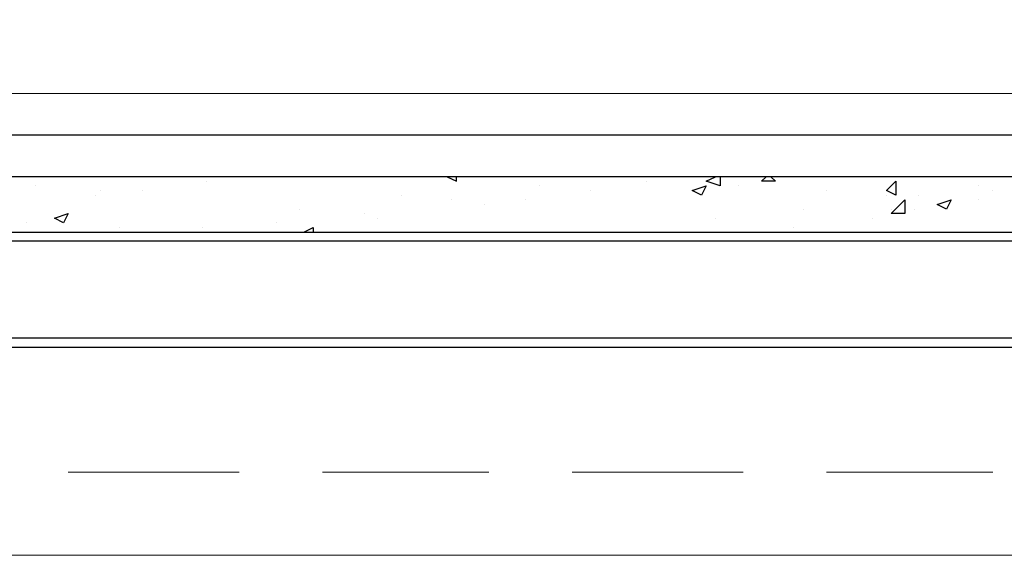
# Model space of a CAD drawing. Header units: metres. Extents: x 5.7 to 89.8, y 4 to 63.5.
# Tile 25 of 256: x 33.3 to 35.3, y 14.8 to 16. Entities that reach past the tile are written whole.
import ezdxf

# ---------------------------------------------------------------- set-up
doc = ezdxf.new("R2010")
doc.units = ezdxf.units.M
doc.header["$MEASUREMENT"] = 0
for name, color, linetype in [('PDF17_beam-A', 7, 'Continuous'), ('PDF17_boresh', 7, 'Continuous'), ('PDF17_hatch', 7, 'Continuous'), ('PDF17_kaff', 7, 'Continuous'), ('PDF17_khatchin', 7, 'Continuous'), ('PDF17_Layer1', 7, 'Continuous')]:
    doc.layers.add(name, color=color, linetype=linetype)

msp = doc.modelspace()

# ---------------------------------------------------------------- linework, layer by layer
at = {"layer": 'PDF17_beam-A', "lineweight": 25}
for points in [[(43.3147, 15.4934), (26.7972, 15.4934)], [(43.3147, 15.2911), (26.7972, 15.2911)], [(43.3147, 15.2719), (26.7972, 15.2719)]]:
    msp.add_lwpolyline(points, dxfattribs=at)
at = {"layer": 'PDF17_boresh', "lineweight": 25}
msp.add_lwpolyline([(43.9119, 15.7149), (13.0053, 15.7149)], dxfattribs=at)
at = {"layer": 'PDF17_hatch', "lineweight": 25}
for points in [[(33.6257, 15.6282), (33.6257, 15.6282)], [(33.6546, 15.6186), (33.6546, 15.6186)], [(34.1554, 15.6282), (34.1554, 15.6282)], [(34.1554, 15.6282), (34.1747, 15.6186), (34.1747, 15.6282)], [(34.377, 15.6282), (34.377, 15.6282)], [(34.5696, 15.6186), (34.5696, 15.6186)], [(34.6852, 15.6282), (34.6852, 15.6282)], [(34.7237, 15.6282), (34.7237, 15.609), (34.6948, 15.6186), (34.7141, 15.6282)], [(34.8296, 15.6282), (34.8393, 15.6186), (34.8104, 15.6186), (34.82, 15.6282)], [(33.2983, 15.609), (33.2983, 15.609)], [(33.4331, 15.5993), (33.4331, 15.5993)], [(33.5198, 15.5993), (33.5198, 15.5993)], [(34.3481, 15.609), (34.3481, 15.609)], [(34.454, 15.5993), (34.454, 15.5993)], [(34.7622, 15.609), (34.7622, 15.609)], [(34.9452, 15.5993), (34.9452, 15.5993)], [(35.263, 15.609), (35.263, 15.609)], [(35.2919, 15.5993), (35.2919, 15.5993)], [(33.4235, 15.5897), (33.4235, 15.5897)], [(34.0591, 15.5897), (34.0591, 15.5897)], [(34.1651, 15.5801), (34.1651, 15.5801)], [(34.3192, 15.5801), (34.3192, 15.5801)], [(35.0704, 15.5897), (35.0704, 15.5897)], [(35.1378, 15.5897), (35.1378, 15.5897)], [(35.263, 15.5801), (35.263, 15.5801)], [(33.8472, 15.5608), (33.8472, 15.5608)], [(33.9821, 15.5512), (33.9821, 15.5512)], [(34.2325, 15.5704), (34.2325, 15.5704)], [(34.897, 15.5608), (34.897, 15.5608)], [(35.08, 15.5608), (35.08, 15.5608)], [(35.1282, 15.5608), (35.1282, 15.5608)], [(33.279, 15.5319), (33.279, 15.5319)], [(33.7991, 15.5319), (33.7991, 15.5319)], [(34.011, 15.5415), (34.011, 15.5415)], [(34.7141, 15.5415), (34.7141, 15.5415)], [(35.0415, 15.5415), (35.0415, 15.5415)], [(33.4716, 15.5223), (33.4716, 15.5223)], [(33.645, 15.5223), (33.645, 15.5223)], [(33.6643, 15.5127), (33.6643, 15.5127)], [(33.8569, 15.5127), (33.8761, 15.5223), (33.8761, 15.5127)], [(33.8569, 15.5127), (33.8569, 15.5127)], [(33.8761, 15.5223), (33.8761, 15.5223)], [(34.5214, 15.5127), (34.5214, 15.5127)], [(34.8104, 15.5127), (34.8104, 15.5127)], [(34.8778, 15.5223), (34.8778, 15.5223)]]:
    msp.add_lwpolyline(points, dxfattribs=at)
for points in [[(35.0897, 15.6186), (35.0897, 15.5897), (35.0704, 15.5993)], [(34.6948, 15.609), (34.6852, 15.5897), (34.6659, 15.5993)], [(35.1089, 15.5512), (35.08, 15.5512), (35.1089, 15.5801)], [(35.2052, 15.5801), (35.1956, 15.5608), (35.1764, 15.5704)], [(33.3657, 15.5512), (33.3561, 15.5319), (33.3368, 15.5415)]]:
    msp.add_lwpolyline(points, close=True, dxfattribs=at)
at = {"layer": 'PDF17_kaff', "lineweight": 20}
msp.add_lwpolyline([(13.0053, 15.9557), (13.1594, 15.8016), (43.8155, 15.8016), (43.9119, 15.8979)], dxfattribs=at)
at = {"layer": 'PDF17_kaff', "lineweight": 30}
msp.add_lwpolyline([(14.7293, 15.5127), (44.0852, 15.5127), (44.0852, 15.6282), (14.7293, 15.6282)], dxfattribs=at)
at = {"layer": 'PDF17_khatchin', "lineweight": 18}
for points in [[(33.3657, 15.0118), (33.722, 15.0118)], [(33.8954, 15.0118), (34.2421, 15.0118)], [(34.4155, 15.0118), (34.7718, 15.0118)], [(34.9452, 15.0118), (35.2919, 15.0118)]]:
    msp.add_lwpolyline(points, dxfattribs=at)
at = {"layer": 'PDF17_Layer1', "lineweight": 18}
msp.add_lwpolyline([(42.4864, 14.8385), (27.7507, 14.8385), (26.7972, 14.8385)], dxfattribs=at)

doc.saveas('drawing.dxf')
